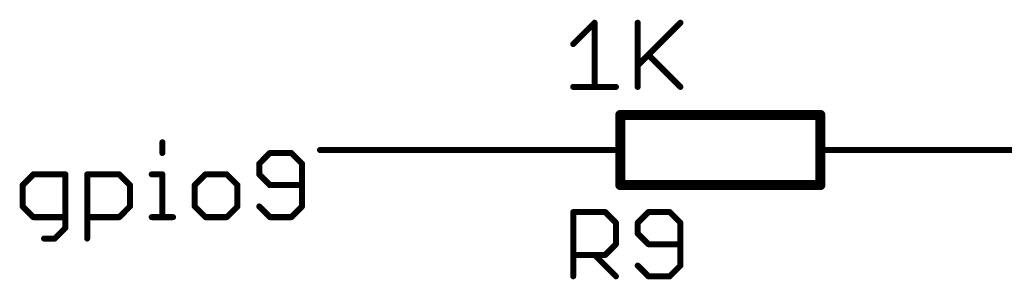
# Model space of a CAD drawing. Extents: x -61 to 240, y -139 to 283.
# Tile 47 of 77: x -60.96 to -35.97, y 141.5 to 148.08. Entities that reach past the tile are written whole.
import ezdxf

# ---------------------------------------------------------------- set-up
doc = ezdxf.new("R2010")
doc.units = 0
for name, color, linetype in [('91', 94, 'CONTINUOUS'), ('94', 14, 'CONTINUOUS'), ('95', 251, 'CONTINUOUS'), ('96', 251, 'CONTINUOUS')]:
    doc.layers.add(name, color=color, linetype=linetype)

msp = doc.modelspace()

# ---------------------------------------------------------------- linework, layer by layer
at = {"layer": '91', "const_width": 0.1524}
for points in [[(-57.3383, 144.9764), (-57.3383, 144.7052)], [(-54.6097, 144.7052), (-54.8809, 144.434)], [(-54.0674, 144.7052), (-54.6097, 144.7052)], [(-53.7962, 144.434), (-54.0674, 144.7052)], [(-48.26, 144.78), (-53.34, 144.78)], [(-38.1, 144.78), (-33.02, 144.78)], [(-54.8809, 144.434), (-54.8809, 144.1629)], [(-53.7962, 143.3494), (-53.7962, 144.434)], [(-60.6126, 144.1629), (-60.8838, 143.8917)], [(-59.7991, 144.1629), (-60.6126, 144.1629)], [(-59.7991, 142.807), (-59.7991, 144.1629)], [(-59.2466, 142.5359), (-59.2466, 144.1629)], [(-59.2466, 144.1629), (-58.4332, 144.1629)], [(-58.4332, 144.1629), (-58.162, 143.8917)], [(-57.6095, 144.1629), (-57.3383, 144.1629)], [(-57.3383, 144.1629), (-57.3383, 143.0782)], [(-56.2469, 144.1629), (-56.5181, 143.8917)], [(-55.7046, 144.1629), (-56.2469, 144.1629)], [(-55.4334, 143.8917), (-55.7046, 144.1629)], [(-54.8809, 144.1629), (-54.6097, 143.8917)], [(-60.8838, 143.8917), (-60.8838, 143.3494)], [(-58.162, 143.8917), (-58.162, 143.3494)], [(-56.5181, 143.8917), (-56.5181, 143.3494)], [(-55.4334, 143.3494), (-55.4334, 143.8917)], [(-54.6097, 143.8917), (-53.7962, 143.8917)], [(-60.8838, 143.3494), (-60.6126, 143.0782)], [(-58.162, 143.3494), (-58.4332, 143.0782)], [(-56.5181, 143.3494), (-56.2469, 143.0782)], [(-55.7046, 143.0782), (-55.4334, 143.3494)], [(-54.8809, 143.3494), (-54.6097, 143.0782)], [(-54.0674, 143.0782), (-53.7962, 143.3494)], [(-60.6126, 143.0782), (-59.7991, 143.0782)], [(-58.4332, 143.0782), (-59.2466, 143.0782)], [(-57.6095, 143.0782), (-57.0672, 143.0782)], [(-56.2469, 143.0782), (-55.7046, 143.0782)], [(-54.6097, 143.0782), (-54.0674, 143.0782)], [(-60.0703, 142.5359), (-59.7991, 142.807)], [(-60.3415, 142.5359), (-60.0703, 142.5359)]]:
    msp.add_lwpolyline(points, dxfattribs=at)
at = {"layer": '91', "const_width": 0.0762}
for points in [[(-57.3002, 144.9764, 1), (-57.3764, 144.9764)], [(-57.3764, 144.7052, 1), (-57.3002, 144.7052)], [(-54.6097, 144.7433, 1), (-54.6097, 144.6671)], [(-54.5828, 144.6782, 1), (-54.6367, 144.7321)], [(-54.0405, 144.7321, 1), (-54.0943, 144.6782)], [(-54.0674, 144.6671, 1), (-54.0674, 144.7433)], [(-53.34, 144.8181, 1), (-53.34, 144.7419)], [(-48.26, 144.7419, 1), (-48.26, 144.8181)], [(-38.1, 144.8181, 1), (-38.1, 144.7419)], [(-54.8428, 144.434, 1), (-54.919, 144.434)], [(-54.9078, 144.461, 1), (-54.854, 144.4071)], [(-53.7581, 144.434, 1), (-53.8343, 144.434)], [(-53.8232, 144.4071, 1), (-53.7693, 144.461)], [(-60.6126, 144.201, 1), (-60.6126, 144.1248)], [(-60.5857, 144.1359, 1), (-60.6396, 144.1898)], [(-59.761, 144.1629, 1), (-59.8372, 144.1629)], [(-59.7991, 144.1248, 1), (-59.7991, 144.201)], [(-59.2085, 144.1629, 1), (-59.2847, 144.1629)], [(-59.2466, 144.201, 1), (-59.2466, 144.1248)], [(-58.4062, 144.1898, 1), (-58.4601, 144.1359)], [(-58.4332, 144.1248, 1), (-58.4332, 144.201)], [(-57.6095, 144.201, 1), (-57.6095, 144.1248)], [(-57.3002, 144.1629, 1), (-57.3764, 144.1629)], [(-57.3383, 144.1248, 1), (-57.3383, 144.201)], [(-56.2469, 144.201, 1), (-56.2469, 144.1248)], [(-56.2199, 144.1359, 1), (-56.2738, 144.1898)], [(-55.6776, 144.1898, 1), (-55.7315, 144.1359)], [(-55.7046, 144.1248, 1), (-55.7046, 144.201)], [(-54.854, 144.1898, 1), (-54.9078, 144.1359)], [(-54.919, 144.1629, 1), (-54.8428, 144.1629)], [(-60.8457, 143.8917, 1), (-60.9219, 143.8917)], [(-60.9107, 143.9186, 1), (-60.8569, 143.8648)], [(-58.1239, 143.8917, 1), (-58.2001, 143.8917)], [(-58.1889, 143.8648, 1), (-58.135, 143.9186)], [(-56.48, 143.8917, 1), (-56.5562, 143.8917)], [(-56.545, 143.9186, 1), (-56.4911, 143.8648)], [(-55.3953, 143.8917, 1), (-55.4715, 143.8917)], [(-55.4603, 143.8648, 1), (-55.4064, 143.9186)], [(-54.6097, 143.9298, 1), (-54.6097, 143.8536)], [(-54.6367, 143.8648, 1), (-54.5828, 143.9186)], [(-53.7962, 143.8536, 1), (-53.7962, 143.9298)], [(-60.8569, 143.3763, 1), (-60.9107, 143.3224)], [(-58.135, 143.3224, 1), (-58.1889, 143.3763)], [(-56.4911, 143.3763, 1), (-56.545, 143.3224)], [(-55.4065, 143.3224, 1), (-55.4603, 143.3763)], [(-54.854, 143.3763, 1), (-54.9078, 143.3224)], [(-53.7693, 143.3224, 1), (-53.8232, 143.3763)], [(-60.9219, 143.3494, 1), (-60.8457, 143.3494)], [(-58.2001, 143.3494, 1), (-58.1239, 143.3494)], [(-56.5562, 143.3494, 1), (-56.48, 143.3494)], [(-55.4715, 143.3494, 1), (-55.3953, 143.3494)], [(-53.8343, 143.3494, 1), (-53.7581, 143.3494)], [(-60.6126, 143.1163, 1), (-60.6126, 143.0401)], [(-60.6396, 143.0513, 1), (-60.5857, 143.1051)], [(-59.7991, 143.0401, 1), (-59.7991, 143.1163)], [(-59.2466, 143.1163, 1), (-59.2466, 143.0401)], [(-58.4601, 143.1051, 1), (-58.4062, 143.0513)], [(-58.4332, 143.0401, 1), (-58.4332, 143.1163)], [(-57.6095, 143.1163, 1), (-57.6095, 143.0401)], [(-57.3764, 143.0782, 1), (-57.3002, 143.0782)], [(-57.0672, 143.0401, 1), (-57.0672, 143.1163)], [(-56.2469, 143.1163, 1), (-56.2469, 143.0401)], [(-56.2738, 143.0513, 1), (-56.2199, 143.1051)], [(-55.7315, 143.1051, 1), (-55.6776, 143.0513)], [(-55.7046, 143.0401, 1), (-55.7046, 143.1163)], [(-54.6097, 143.1163, 1), (-54.6097, 143.0401)], [(-54.6367, 143.0513, 1), (-54.5828, 143.1051)], [(-54.0943, 143.1051, 1), (-54.0405, 143.0513)], [(-54.0674, 143.0401, 1), (-54.0674, 143.1163)], [(-59.8372, 142.807, 1), (-59.761, 142.807)], [(-59.7722, 142.7801, 1), (-59.8261, 142.834)], [(-60.3415, 142.574, 1), (-60.3415, 142.4978)], [(-60.0972, 142.5628, 1), (-60.0434, 142.5089)], [(-60.0703, 142.4978, 1), (-60.0703, 142.574)], [(-59.2847, 142.5359, 1), (-59.2085, 142.5359)]]:
    msp.add_lwpolyline(points, format="xyb", dxfattribs=at)
at = {"layer": '94'}
for points, const_width in [([(-45.72, 145.669), (-40.64, 145.669)], 0.254), ([(-45.72, 145.669), (-45.72, 143.891)], 0.254), ([(-40.64, 145.669), (-40.64, 143.891)], 0.254), ([(-48.26, 144.78), (-45.72, 144.78)], 0.1524), ([(-38.1, 144.78), (-40.64, 144.78)], 0.1524), ([(-40.64, 143.891), (-45.72, 143.891)], 0.254)]:
    msp.add_lwpolyline(points, dxfattribs=dict(at, const_width=const_width))
for points, const_width in [([(-45.72, 145.7325, 1), (-45.72, 145.6055)], 0.127), ([(-45.6565, 145.669, 1), (-45.7835, 145.669)], 0.127), ([(-40.5765, 145.669, 1), (-40.7035, 145.669)], 0.127), ([(-40.64, 145.6055, 1), (-40.64, 145.7325)], 0.127), ([(-48.26, 144.8181, 1), (-48.26, 144.7419)], 0.0762), ([(-45.72, 144.7419, 1), (-45.72, 144.8181)], 0.0762), ([(-40.64, 144.8181, 1), (-40.64, 144.7419)], 0.0762), ([(-38.1, 144.7419, 1), (-38.1, 144.8181)], 0.0762), ([(-45.72, 143.9545, 1), (-45.72, 143.8275)], 0.127), ([(-45.7835, 143.891, 1), (-45.6565, 143.891)], 0.127), ([(-40.7035, 143.891, 1), (-40.5765, 143.891)], 0.127), ([(-40.64, 143.8275, 1), (-40.64, 143.9545)], 0.127)]:
    msp.add_lwpolyline(points, format="xyb", dxfattribs=dict(at, const_width=const_width))
at = {"layer": '95', "const_width": 0.1524}
for points in [[(-46.9138, 141.5796), (-46.9138, 143.2066)], [(-46.9138, 143.2066), (-46.1003, 143.2066)], [(-46.1003, 143.2066), (-45.8291, 142.9354)], [(-45.0055, 143.2066), (-45.2766, 142.9354)], [(-44.4631, 143.2066), (-45.0055, 143.2066)], [(-44.192, 142.9354), (-44.4631, 143.2066)], [(-45.8291, 142.9354), (-45.8291, 142.3931)], [(-45.2766, 142.9354), (-45.2766, 142.6643)], [(-44.192, 141.8508), (-44.192, 142.9354)], [(-45.2766, 142.6643), (-45.0055, 142.3931)], [(-45.8291, 142.3931), (-46.1003, 142.1219)], [(-45.0055, 142.3931), (-44.192, 142.3931)], [(-46.1003, 142.1219), (-46.9138, 142.1219)], [(-46.3715, 142.1219), (-45.8291, 141.5796)], [(-45.2766, 141.8508), (-45.0055, 141.5796)], [(-44.4631, 141.5796), (-44.192, 141.8508)], [(-45.0055, 141.5796), (-44.4631, 141.5796)]]:
    msp.add_lwpolyline(points, dxfattribs=at)
at = {"layer": '95', "const_width": 0.0762}
for points in [[(-46.8757, 143.2066, 1), (-46.9519, 143.2066)], [(-46.9138, 143.2447, 1), (-46.9138, 143.1685)], [(-46.0734, 143.2335, 1), (-46.1272, 143.1796)], [(-46.1003, 143.1685, 1), (-46.1003, 143.2447)], [(-45.0055, 143.2447, 1), (-45.0055, 143.1685)], [(-44.9785, 143.1796, 1), (-45.0324, 143.2335)], [(-44.4362, 143.2335, 1), (-44.4901, 143.1796)], [(-44.4631, 143.1685, 1), (-44.4631, 143.2447)], [(-45.791, 142.9354, 1), (-45.8672, 142.9354)], [(-45.8561, 142.9085, 1), (-45.8022, 142.9624)], [(-45.3036, 142.9624, 1), (-45.2497, 142.9085)], [(-45.2385, 142.9354, 1), (-45.3147, 142.9354)], [(-44.1539, 142.9354, 1), (-44.2301, 142.9354)], [(-44.2189, 142.9085, 1), (-44.165, 142.9624)], [(-45.2497, 142.6912, 1), (-45.3036, 142.6373)], [(-45.3147, 142.6643, 1), (-45.2385, 142.6643)], [(-45.8672, 142.3931, 1), (-45.791, 142.3931)], [(-45.8022, 142.3662, 1), (-45.8561, 142.42)], [(-45.0055, 142.4312, 1), (-45.0055, 142.355)], [(-45.0324, 142.3662, 1), (-44.9785, 142.42)], [(-44.192, 142.355, 1), (-44.192, 142.4312)], [(-46.9138, 142.16, 1), (-46.9138, 142.0838)], [(-46.3445, 142.1489, 1), (-46.3984, 142.095)], [(-46.1272, 142.1489, 1), (-46.0734, 142.095)], [(-46.1003, 142.0838, 1), (-46.1003, 142.16)], [(-45.2497, 141.8777, 1), (-45.3036, 141.8238)], [(-44.165, 141.8238, 1), (-44.2189, 141.8777)], [(-44.2301, 141.8508, 1), (-44.1539, 141.8508)], [(-46.9519, 141.5796, 1), (-46.8757, 141.5796)], [(-45.8561, 141.5527, 1), (-45.8022, 141.6065)], [(-45.0055, 141.6177, 1), (-45.0055, 141.5415)], [(-45.0324, 141.5527, 1), (-44.9785, 141.6065)], [(-44.4901, 141.6065, 1), (-44.4362, 141.5527)], [(-44.4631, 141.5415, 1), (-44.4631, 141.6177)]]:
    msp.add_lwpolyline(points, format="xyb", dxfattribs=at)
at = {"layer": '96', "const_width": 0.1524}
for points in [[(-46.9138, 147.4649), (-46.3715, 148.0072)], [(-46.3715, 148.0072), (-46.3715, 146.3802)], [(-45.2766, 148.0072), (-45.2766, 146.3802)], [(-45.2766, 146.9225), (-44.192, 148.0072)], [(-45.0055, 147.1937), (-44.192, 146.3802)], [(-46.9138, 146.3802), (-45.8291, 146.3802)]]:
    msp.add_lwpolyline(points, dxfattribs=at)
at = {"layer": '96', "const_width": 0.0762}
for points in [[(-46.3334, 148.0072, 1), (-46.4096, 148.0072)], [(-46.3445, 147.9802, 1), (-46.3984, 148.0341)], [(-45.2385, 148.0072, 1), (-45.3147, 148.0072)], [(-44.165, 147.9802, 1), (-44.2189, 148.0341)], [(-46.9407, 147.4918, 1), (-46.8869, 147.4379)], [(-44.9785, 147.2206, 1), (-45.0324, 147.1668)], [(-45.3036, 146.9495, 1), (-45.2497, 146.8956)], [(-46.9138, 146.4183, 1), (-46.9138, 146.3421)], [(-45.8291, 146.3421, 1), (-45.8291, 146.4183)], [(-44.2189, 146.3533, 1), (-44.165, 146.4071)], [(-46.4096, 146.3802, 1), (-46.3334, 146.3802)], [(-45.3147, 146.3802, 1), (-45.2385, 146.3802)]]:
    msp.add_lwpolyline(points, format="xyb", dxfattribs=at)

doc.saveas('drawing.dxf')
